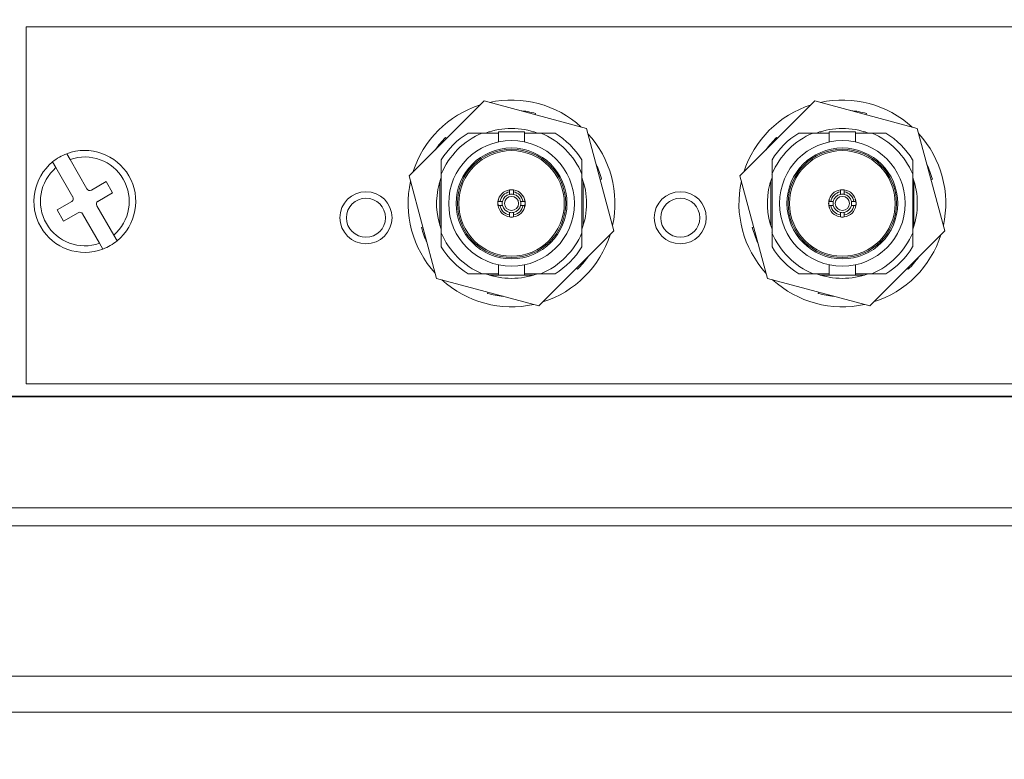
# Model space of a CAD drawing. Header units: millimetres. Extents: x 0 to 1118, y 0 to 864.
# Tile 114 of 256: x 256 to 275, y 427 to 441. Entities that reach past the tile are written whole.
import ezdxf

# ---------------------------------------------------------------- set-up
doc = ezdxf.new("R2010")
doc.units = ezdxf.units.MM
doc.dimstyles.new('SLDDIMSTYLE2', dxfattribs={"dimtxt": 0.18, "dimasz": 3.302, "dimexe": 0, "dimexo": 0.0625, "dimgap": 0, "dimtad": 0, "dimtih": 1, "dimtoh": 1, "dimdec": 0, "dimrnd": 1e-09, "dimzin": 0, "dimdsep": 46, "dimtxsty": 'Standard', "dimsah": 1, "dimcen": 0.09, "dimadec": 0, "dimazin": 0, "dimtfac": 3.302, "dimtdec": 0, "dimtofl": 0, "dimtmove": 0, "dimatfit": 3, "dimfxl": 1, "dimfrac": 2, "dimtolj": 1, "dimtzin": 0, "dimarcsym": 0})

msp = doc.modelspace()

# ---------------------------------------------------------------- linework, layer by layer
at = {"color": 7, "linetype": 'Continuous', "lineweight": 15}
for p, q in [((256.127, 441.355), (256.127, 434.505)), ((256.127, 441.355), (292.377, 441.355)), ((264.916, 439.932), (263.477, 438.493)), ((266.882, 439.405), (264.916, 439.932)), ((271.266, 439.932), (269.827, 438.493)), ((273.232, 439.405), (271.266, 439.932)), ((265.906, 439.694), (265.899, 439.669)), ((272.256, 439.694), (272.249, 439.669)), ((264.608, 439.316), (264.881, 439.316)), ((264.881, 439.316), (265.193, 439.316)), ((265.034, 439.341), (265.02, 439.341)), ((265.193, 439.341), (265.193, 439.147)), ((265.693, 439.341), (265.193, 439.341)), ((265.693, 439.146), (265.693, 439.341)), ((265.693, 439.316), (266.006, 439.316)), ((265.866, 439.341), (265.852, 439.341)), ((266.006, 439.316), (266.278, 439.316)), ((267.409, 437.44), (266.882, 439.405)), ((270.958, 439.316), (271.231, 439.316)), ((271.231, 439.316), (271.543, 439.316)), ((271.384, 439.341), (271.37, 439.341)), ((271.543, 439.341), (271.543, 439.147)), ((272.043, 439.341), (271.543, 439.341)), ((272.043, 439.146), (272.043, 439.341)), ((272.043, 439.316), (272.356, 439.316)), ((272.216, 439.341), (272.202, 439.341)), ((272.356, 439.316), (272.628, 439.316)), ((273.759, 437.44), (273.232, 439.405)), ((264.178, 439.231), (264.197, 439.213)), ((270.528, 439.231), (270.547, 439.213)), ((256.968, 438.809), (256.905, 438.919)), ((256.634, 438.763), (256.697, 438.653)), ((257.293, 438.246), (256.968, 438.809)), ((264.093, 438.802), (264.093, 438.529)), ((266.793, 438.802), (266.793, 438.529)), ((270.443, 438.802), (270.443, 438.529)), ((273.143, 438.802), (273.143, 438.529)), ((256.697, 438.653), (257.023, 438.089)), ((263.477, 438.493), (264.004, 436.527)), ((264.093, 437.404), (264.093, 438.529)), ((266.793, 438.529), (266.793, 437.404)), ((269.827, 438.493), (270.354, 436.527)), ((270.443, 437.404), (270.443, 438.529)), ((273.143, 438.529), (273.143, 437.404)), ((257.66, 438.385), (257.379, 438.223)), ((257.785, 438.169), (257.66, 438.385)), ((264.053, 438.339), (264.093, 438.463)), ((264.068, 438.389), (264.068, 437.543)), ((266.818, 437.543), (266.818, 438.389)), ((267.171, 438.429), (267.145, 438.423)), ((270.403, 438.339), (270.443, 438.463)), ((270.418, 438.389), (270.418, 437.543)), ((273.168, 437.543), (273.168, 438.389)), ((273.521, 438.429), (273.495, 438.423)), ((257.504, 438.006), (257.785, 438.169)), ((265.406, 438.188), (265.406, 438.226)), ((265.406, 438.14), (265.406, 438.188)), ((265.481, 438.188), (265.481, 438.226)), ((265.481, 438.188), (265.481, 438.14)), ((271.756, 438.188), (271.756, 438.226)), ((271.756, 438.14), (271.756, 438.188)), ((271.831, 438.188), (271.831, 438.226)), ((271.831, 438.188), (271.831, 438.14)), ((257, 438.004), (256.718, 437.842)), ((257.806, 437.358), (257.481, 437.921)), ((265.221, 438.004), (265.183, 438.004)), ((265.221, 437.929), (265.183, 437.929)), ((265.221, 438.004), (265.27, 438.004)), ((265.27, 437.929), (265.221, 437.929)), ((265.617, 438.004), (265.665, 438.004)), ((265.665, 437.929), (265.617, 437.929)), ((265.665, 438.004), (265.703, 438.004)), ((265.665, 437.929), (265.703, 437.929)), ((265.706, 437.966), (265.69, 438.045)), ((265.692, 437.899), (265.706, 437.966)), ((271.571, 438.004), (271.533, 438.004)), ((271.571, 437.929), (271.533, 437.929)), ((271.571, 438.004), (271.62, 438.004)), ((271.62, 437.929), (271.571, 437.929)), ((271.967, 438.004), (272.015, 438.004)), ((272.015, 437.929), (271.967, 437.929)), ((272.015, 438.004), (272.053, 438.004)), ((272.015, 437.929), (272.053, 437.929)), ((272.056, 437.966), (272.04, 438.045)), ((272.045, 437.912), (272.056, 437.966)), ((256.718, 437.842), (256.843, 437.625)), ((256.843, 437.625), (257.125, 437.788)), ((257.21, 437.765), (257.535, 437.201)), ((265.406, 437.745), (265.406, 437.793)), ((265.406, 437.745), (265.406, 437.707)), ((265.481, 437.793), (265.481, 437.745)), ((265.481, 437.745), (265.481, 437.707)), ((271.756, 437.745), (271.756, 437.793)), ((271.756, 437.745), (271.756, 437.707)), ((271.831, 437.793), (271.831, 437.745)), ((271.831, 437.745), (271.831, 437.707)), ((257.87, 437.248), (257.806, 437.358)), ((263.715, 437.503), (263.741, 437.51)), ((264.093, 437.131), (264.093, 437.404)), ((265.97, 436.001), (267.409, 437.44)), ((266.793, 437.131), (266.793, 437.404)), ((270.065, 437.503), (270.091, 437.51)), ((270.443, 437.131), (270.443, 437.404)), ((272.32, 436.001), (273.759, 437.44)), ((273.143, 437.131), (273.143, 437.404)), ((257.535, 437.201), (257.599, 437.091)), ((265.193, 436.786), (265.193, 436.591)), ((265.693, 436.591), (265.693, 436.786)), ((271.543, 436.786), (271.543, 436.591)), ((272.043, 436.591), (272.043, 436.786)), ((264.608, 436.616), (264.881, 436.616)), ((265.193, 436.616), (264.881, 436.616)), ((265.02, 436.591), (265.193, 436.591)), ((265.193, 436.591), (265.693, 436.591)), ((266.006, 436.616), (265.693, 436.616)), ((265.693, 436.591), (265.866, 436.591)), ((266.278, 436.616), (266.006, 436.616)), ((266.708, 436.701), (266.689, 436.72)), ((270.958, 436.616), (271.231, 436.616)), ((271.543, 436.616), (271.231, 436.616)), ((271.37, 436.591), (271.543, 436.591)), ((271.543, 436.591), (272.043, 436.591)), ((272.356, 436.616), (272.043, 436.616)), ((272.043, 436.591), (272.216, 436.591)), ((272.628, 436.616), (272.356, 436.616)), ((273.058, 436.701), (273.039, 436.72)), ((264.004, 436.527), (265.97, 436.001)), ((270.354, 436.527), (272.32, 436.001)), ((264.98, 436.238), (264.987, 436.264)), ((271.33, 436.238), (271.337, 436.264)), ((256.127, 434.505), (292.377, 434.505)), ((219.377, 434.255), (292.627, 434.255)), ((292.127, 434.264), (219.877, 434.264)), ((292.627, 432.124), (219.377, 432.124)), ((292.627, 431.777), (219.377, 431.777)), ((292.627, 428.893), (219.377, 428.893)), ((292.627, 428.2), (219.377, 428.2))]:
    msp.add_line(p, q, dxfattribs=at)
for centre, radius in [((265.443, 437.966), 1.206), ((271.793, 437.966), 1.206), ((265.443, 437.966), 1.064), ((265.443, 437.966), 1.039), ((265.443, 437.966), 1.013), ((271.793, 437.966), 1.064), ((271.793, 437.966), 1.039), ((271.793, 437.966), 1.013), ((262.649, 437.691), 0.5), ((265.443, 437.966), 0.136), ((268.682, 437.691), 0.5), ((271.793, 437.966), 0.136), ((262.649, 437.691), 0.375), ((268.682, 437.691), 0.375)]:
    msp.add_circle(centre, radius, dxfattribs=at)
for centre, radius, start, end in [((265.443, 437.966), 1.985, 107.6117, 162.3883), ((265.443, 437.966), 1.985, 47.6117, 102.3883), ((271.793, 437.966), 1.985, 107.6117, 162.3883), ((271.793, 437.966), 1.985, 47.6117, 102.3883), ((265.443, 437.966), 1.789, 75, 84.8405), ((271.793, 437.966), 1.789, 75, 84.8405), ((265.443, 437.966), 1.463, 112.6199, 157.3801), ((265.443, 437.966), 1.588, 121.7455, 148.2545), ((265.443, 437.966), 1.439, 69.7874, 110.2126), ((265.443, 437.966), 1.463, 22.6199, 67.3801), ((265.443, 437.966), 1.587, 31.7455, 58.2545), ((265.443, 437.966), 1.985, 347.6117, 42.3883), ((271.793, 437.966), 1.463, 112.6199, 157.3801), ((271.793, 437.966), 1.588, 121.7455, 148.2545), ((271.793, 437.966), 1.439, 69.7874, 110.2126), ((271.793, 437.966), 1.463, 22.6199, 67.3801), ((271.793, 437.966), 1.587, 31.7455, 58.2545), ((271.793, 437.966), 1.985, 347.6117, 42.3883), ((265.443, 437.966), 1.789, 135, 144.8405), ((271.793, 437.966), 1.789, 135, 144.8405), ((257.252, 438.005), 0.978, 110.802, 129.198), ((257.252, 438.005), 0.978, 309.198, 110.802), ((257.252, 438.005), 0.978, 129.198, 290.802), ((257.252, 438.005), 0.852, 310.5611, 109.4389), ((265.443, 437.966), 1.789, 15, 24.8405), ((271.793, 437.966), 1.789, 15, 24.8405), ((257.252, 438.005), 0.853, 130.5611, 289.4389), ((265.443, 437.966), 1.985, 167.6117, 222.3883), ((265.443, 437.966), 1.439, 165, 200.2126), ((265.443, 437.966), 1.439, 339.7874, 20.2126), ((271.793, 437.966), 1.985, 167.6117, 222.3883), ((271.793, 437.966), 1.439, 165, 200.2126), ((271.793, 437.966), 1.439, 339.7874, 20.2126), ((257.347, 438.277), 0.0625, 210, 300), ((265.443, 437.966), 0.263, 98.2132, 171.7868), ((265.443, 437.966), 0.225, 99.5941, 170.4059), ((265.443, 437.966), 0.178, 102.1966, 167.8034), ((265.443, 437.966), 0.263, 81.7868, 98.2132), ((265.443, 437.966), 0.178, 77.8034, 102.1966), ((265.443, 437.966), 0.263, 8.2132, 81.7868), ((265.443, 437.966), 0.225, 9.5941, 80.4059), ((265.443, 437.966), 0.178, 12.1966, 77.8034), ((271.793, 437.966), 0.263, 98.2132, 171.7868), ((271.793, 437.966), 0.225, 99.5941, 170.4059), ((271.793, 437.966), 0.178, 102.1966, 167.8034), ((271.793, 437.966), 0.263, 81.7868, 98.2132), ((271.793, 437.966), 0.178, 77.8034, 102.1966), ((271.793, 437.966), 0.263, 8.2132, 81.7868), ((271.793, 437.966), 0.225, 9.5941, 80.4059), ((271.793, 437.966), 0.178, 12.1966, 77.8034), ((256.969, 438.058), 0.0625, 300, 30), ((257.535, 437.952), 0.0625, 120, 210), ((265.443, 437.966), 0.263, 171.7868, 188.2132), ((265.443, 437.966), 0.262, 188.2132, 261.7868), ((265.443, 437.966), 0.225, 189.5941, 260.4059), ((265.443, 437.966), 0.178, 167.8034, 192.1966), ((265.443, 437.966), 0.178, 192.1966, 257.8034), ((265.443, 437.966), 0.225, 279.5941, 350.4059), ((265.443, 437.966), 0.178, 282.1966, 347.8034), ((265.443, 437.966), 0.263, 278.2132, 351.7868), ((265.443, 437.966), 0.178, 347.8034, 12.1966), ((265.443, 437.966), 0.263, 351.7868, 8.2132), ((271.793, 437.966), 0.262, 171.7868, 188.2132), ((271.793, 437.966), 0.263, 188.2132, 261.7868), ((271.793, 437.966), 0.225, 189.5941, 260.4059), ((271.793, 437.966), 0.178, 167.8034, 192.1966), ((271.793, 437.966), 0.178, 192.1966, 257.8034), ((271.793, 437.966), 0.263, 278.2132, 351.7868), ((271.793, 437.966), 0.225, 279.5941, 350.4059), ((271.793, 437.966), 0.178, 282.1966, 347.8034), ((271.793, 437.966), 0.178, 347.8034, 12.1966), ((271.793, 437.966), 0.263, 351.7868, 8.2132), ((257.156, 437.733), 0.0625, 30, 120), ((265.443, 437.966), 0.178, 257.8034, 282.1966), ((271.793, 437.966), 0.178, 257.8034, 282.1966), ((265.443, 437.966), 0.262, 261.7868, 278.2132), ((271.793, 437.966), 0.262, 261.7868, 278.2132), ((265.443, 437.966), 1.789, 195, 204.8405), ((265.443, 437.966), 1.463, 202.6199, 247.3801), ((265.443, 437.966), 1.463, 292.6199, 337.3801), ((265.443, 437.966), 1.985, 287.6117, 342.3883), ((271.793, 437.966), 1.789, 195, 204.8405), ((271.793, 437.966), 1.463, 202.6199, 247.3801), ((271.793, 437.966), 1.463, 292.6199, 337.3801), ((271.793, 437.966), 1.985, 287.6117, 342.3883), ((257.252, 438.005), 0.978, 290.802, 309.198), ((265.443, 437.966), 1.588, 211.7455, 238.2545), ((265.443, 437.966), 1.588, 301.7455, 328.2545), ((271.793, 437.966), 1.588, 211.7455, 238.2545), ((271.793, 437.966), 1.587, 301.7455, 328.2545), ((265.443, 437.966), 1.789, 315, 324.8405), ((271.793, 437.966), 1.789, 315, 324.8405), ((265.443, 437.966), 1.439, 249.7874, 290.2126), ((271.793, 437.966), 1.439, 249.7874, 290.2126), ((265.443, 437.966), 1.985, 227.6117, 282.3883), ((271.793, 437.966), 1.985, 227.6117, 282.3883), ((265.443, 437.966), 1.789, 255, 264.8405), ((271.793, 437.966), 1.789, 255, 264.8405)]:
    msp.add_arc(centre, radius, start, end, dxfattribs=at)
for points, knots in [([(265.194, 438.034), (265.187, 438.011), (265.175, 437.976), (265.185, 437.941), (265.188, 437.929)], [0, 0, 0, 0, 0.642807, 1, 1, 1, 1]), ([(271.544, 438.034), (271.537, 438.011), (271.523, 437.963), (271.538, 437.914), (271.546, 437.888)], [0, 0, 0, 0, 0.46249, 1, 1, 1, 1])]:
    msp.add_open_spline(points, degree=3, knots=knots, dxfattribs=at)

# ---------------------------------------------------------------- leaders
at = {"color": 7, "linetype": 'Continuous', "lineweight": 0}
msp.add_leader([(295.124, 445.822), (276.333, 388.475), (269.983, 388.475)], dimstyle='SLDDIMSTYLE2', dxfattribs=at)

doc.saveas('drawing.dxf')
